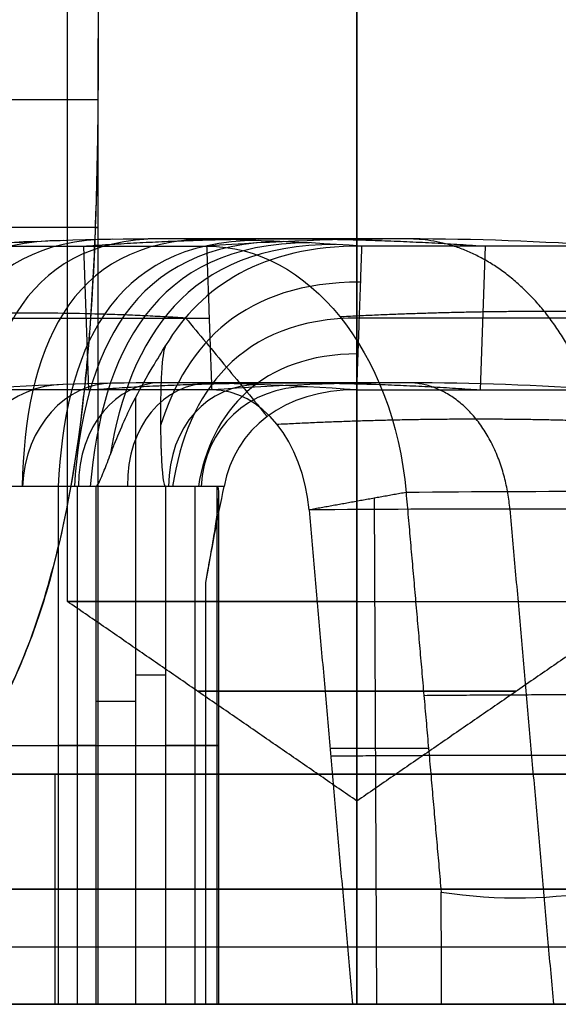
# Model space of a CAD drawing. Header units: millimetres. Extents: x -105 to 152, y -114 to 65.
# Tile 252 of 256: x 140.19 to 141.126, y -46.7 to -44.989. Entities that reach past the tile are written whole.
import ezdxf

# ---------------------------------------------------------------- set-up
doc = ezdxf.new("R2010")
doc.units = ezdxf.units.MM
doc.layers.add('Layer 01', color=7, linetype='Continuous', true_color=0x000000)

# ---------------------------------------------------------------- blocks, each defined once
blk = doc.blocks.new('Block 02')
at = {"layer": 'Layer 01'}
for p, q in [((140.776, -46, -14.2035), (140.776, -42, -14.2035)), ((140.2725, -46, -13.7), (140.2725, -43.134, -13.7)), ((140.776, -46, -13.1965), (140.776, -44.0936, -13.1965)), ((140.776, -46.7, -12.95), (140.776, -44.4768, -12.95)), ((140.326, -46.7, -15.85), (140.326, -45.0219, -15.85)), ((140.326, -46.7, -11.55), (140.326, -45.022, -11.55)), ((140.3004, -45.3826, -10.1446), (140.3093, -45.6323, -10.1536)), ((140.9988, -45.3826, -10.8603), (140.99, -45.6323, -10.8512)), ((140.0901, -45.5075, -10.3586), (140.5196, -45.5075, -9.9396)), ((141.2091, -45.5075, -10.6462), (140.7797, -45.5075, -11.0653)), ((140.3909, -45.6461, -11.4237), (140.3909, -46.7, -11.4237)), ((140.4942, -45.8, -11.3527), (140.4942, -46.7, -11.3527)), ((140.5359, -46.7, -11.2804), (140.5359, -45.8133, -11.2804)), ((140.8062, -45.8206, -9.6568), (140.8102, -46.7, -9.6605)), ((140.776, -46.3468, -13.7), (140.776, -46, -14.2035)), ((140.776, -46.3468, -13.7), (140.776, -46, -13.1965)), ((140.5133, -46.25, -11.3341), (140.4433, -46.25, -11.4024)), ((140.9004, -46.2553, -9.5591), (140.7292, -46.2553, -9.7438)), ((140.251, -46.3, -14.6671), (140.251, -46.7, -14.6671)), ((140.251, -46.3, -12.7329), (140.251, -46.7, -12.7329)), ((140.776, -46.3, -14.7226), (140.776, -46.7, -14.7226)), ((140.776, -46.3, -12.6774), (140.776, -46.7, -12.6774)), ((139.576, -46.5, -14.6238), (140.776, -46.5, -15.3166)), ((140.776, -46.5, -12.0834), (139.576, -46.5, -12.7762)), ((139.726, -46.5, -14.364), (140.776, -46.5, -14.9702)), ((140.776, -46.5, -12.4298), (139.726, -46.5, -13.036)), ((141.6379, -46.5, -14.819), (140.776, -46.5, -15.3166)), ((140.776, -46.5, -12.0834), (141.6379, -46.5, -12.581)), ((140.776, -46.5, -14.9702), (140.776, -46.5, -14.475)), ((140.776, -46.5, -12.925), (140.776, -46.5, -12.4298)), ((140.6386, -46.7, -14.8908), (140.6386, -46.7, -14.4371)), ((140.6386, -46.7, -12.9628), (140.6386, -46.7, -12.5092))]:
    blk.add_line(p, q, dxfattribs=at)
at = {"layer": 'Layer 01', "extrusion": (0, 1, 0)}
for centre, radius, start, end in [((-139.576, -11.55, -45.35), 0.75, 173.2927, 270), ((-139.576, -15.85, -45.35), 0.75, 173.3003, 270), ((-140.4609, -11.2804, -46.25), 0.075, 163.0547, 225.7024)]:
    blk.add_arc(centre, radius, start, end, dxfattribs=at)
at = {"layer": 'Layer 01', "extrusion": (0.715722, 4.39648e-13, 0.698385)}
blk.add_arc((-55.27, -105.7444, 93.0313), 9.9, 357.10504, 2.89496, dxfattribs=at)
at = {"layer": 'Layer 01', "extrusion": (0.715722, 1.82245e-11, 0.698385)}
blk.add_arc((-55.27, -105.7444, 93.6313), 9.9, 357.10504, 2.89496, dxfattribs=at)
at = {"layer": 'Layer 01', "extrusion": (0.698385, 2.44646e-13, -0.715722)}
blk.add_arc((-45.87, 93.6313, 105.2444), 0.4874, 0, 83, dxfattribs=at)
at = {"layer": 'Layer 01', "extrusion": (0.715722, -8.34421e-14, 0.698385)}
blk.add_arc((-55.27, -105.7444, 93.0313), 9.65, 357.10504, 2.89496, dxfattribs=at)
at = {"layer": 'Layer 01', "extrusion": (0.715722, 4.67059e-11, 0.698385)}
blk.add_arc((-55.27, -105.7444, 93.6313), 9.65, 357.10504, 2.89496, dxfattribs=at)
at = {"layer": 'Layer 01', "extrusion": (-0.698385, 2.29526e-11, 0.715722)}
blk.add_arc((45.87, 93.6313, -105.257), 0.2377, 97, 180, dxfattribs=at)
at = {"layer": 'Layer 01', "extrusion": (-6.97682e-08, -1, -6.80782e-08)}
blk.add_arc((139.576, -11.55, 45.8), 1, 16.9453, 71.6498, dxfattribs=at)
at = {"layer": 'Layer 01', "extrusion": (-1.88073e-08, -1, -8.70068e-09)}
blk.add_arc((127.6036, -17.0888, 45.8), 13.9416, 24.17468, 24.82636, dxfattribs=at)
at = {"layer": 'Layer 01', "extrusion": (0.087225, -0.992546, 0.085112)}
for radius in [9.9, 9.65]:
    blk.add_arc((129.5557, -21.7338, 56.9389), radius, 41.18837, 46.97828, dxfattribs=at)
at = {"layer": 'Layer 01', "extrusion": (-1.41111e-14, 1, 3.14557e-23)}
blk.add_arc((-140.776, -13.7, -46), 0.5035, 270, 0, dxfattribs=at)
at = {"layer": 'Layer 01', "extrusion": (0, 1, 1.41111e-14)}
blk.add_arc((-140.776, -13.7, -46), 0.5035, 360, 90, dxfattribs=at)
at = {"layer": 'Layer 01', "extrusion": (-1.41111e-14, -1, -3.14545e-23)}
blk.add_arc((140.776, -13.7, 46), 0.5035, 270, 0, dxfattribs=at)
at = {"layer": 'Layer 01', "extrusion": (1.41111e-14, 1, -3.02469e-23)}
blk.add_arc((-140.776, -13.7, -46), 0.5035, 90, 180, dxfattribs=at)
at = {"layer": 'Layer 01', "extrusion": (0, -1, 0)}
for centre, radius, start, end in [((140.3909, -11.3487, 46.1277), 0.075, 269.9692, 314.2976), ((140.3909, -11.3487, 46.1731), 0.075, 204.1747, 269.9717), ((137.176, -13.7, 46.6), 5.4, 180, 360)]:
    blk.add_arc(centre, radius, start, end, dxfattribs=at)
at = {"layer": 'Layer 01', "extrusion": (0, 1, 4.65557e-15)}
for start, end in [(180, 0), (0, 180)]:
    blk.add_arc((-140.776, -13.7, -46.156), 0.277, start, end, dxfattribs=at)
at = {"layer": 'Layer 01', "extrusion": (0, 1, 7.10543e-15)}
blk.add_arc((-139.576, -11.55, -46.25), 1, 108.3502, 163.0547, dxfattribs=at)
at = {"layer": 'Layer 01', "extrusion": (-5.46571e-16, -1, -3.26187e-15)}
blk.add_arc((137.176, -13.7, 46.5), 6.5, 360, 180, dxfattribs=at)
at = {"layer": 'Layer 01', "extrusion": (-4.45712e-30, -1, -3.26187e-15)}
blk.add_arc((137.176, -13.7, 46.5), 6.5, 180, 0, dxfattribs=at)
at = {"layer": 'Layer 01', "extrusion": (-6.5791e-16, -1, -3.26187e-15)}
blk.add_arc((137.176, -13.7, 46.5), 5.4, 180, 360, dxfattribs=at)
at = {"layer": 'Layer 01', "extrusion": (-9.88705e-15, -1, -1.9913e-14)}
blk.add_arc((137.176, -13.7, 46.5), 5.6, 43.9072, 66.6125, dxfattribs=at)
at = {"layer": 'Layer 01', "extrusion": (0, 1, 3.55271e-15)}
for centre, radius, start, end in [((-140.776, -13.7, -46.5), 0.775, 90, 270), ((-137.176, -13.7, -46.6), 5.6, 113.3875, 131.9951)]:
    blk.add_arc(centre, radius, start, end, dxfattribs=at)
at = {"layer": 'Layer 01', "extrusion": (2.68252e-30, 1, 3.26187e-15)}
blk.add_arc((-137.176, -13.7, -46.7), 5.4, 180, 0, dxfattribs=at)
at = {"layer": 'Layer 01', "extrusion": (4.69784e-14, 1, 6.59297e-14)}
blk.add_arc((-137.176, -13.7, -46.7), 5.6, 113.3875, 132.0014, dxfattribs=at)
at = {"layer": 'Layer 01', "extrusion": (-5.27323e-17, 1, 5.93794e-17)}
blk.add_arc((-139.576, -11.55, -46.7), 0.75, 186.7862, 270, dxfattribs=at)
at = {"layer": 'Layer 01', "extrusion": (4.69154e-16, 1, 0)}
blk.add_arc((-139.576, -15.85, -46.7), 0.75, 90, 270, dxfattribs=at)
at = {"layer": 'Layer 01', "extrusion": (9.01972e-15, 1, 1.96048e-14)}
blk.add_arc((-139.576, -11.55, -46.7), 1, 108.3502, 163.0547, dxfattribs=at)
at = {"layer": 'Layer 01', "extrusion": (-6.70499e-12, -1, -3.10496e-12)}
blk.add_arc((127.6035, -17.0888, 46.7), 13.9416, 24.17468, 24.82636, dxfattribs=at)
at = {"layer": 'Layer 01', "extrusion": (-1.46531e-13, 1, -6.59486e-14)}
blk.add_arc((-140.3909, -11.3487, -46.7), 0.075, 270, 335.8253, dxfattribs=at)
at = {"layer": 'Layer 01', "extrusion": (1.03876e-15, 1, -3.35814e-13)}
blk.add_arc((-140.3909, -11.3487, -46.7), 0.075, 225.7024, 270, dxfattribs=at)
at = {"layer": 'Layer 01', "extrusion": (1.23027e-13, 1, -1.25602e-13)}
blk.add_arc((-140.4609, -11.2804, -46.7), 0.075, 163.0547, 225.7024, dxfattribs=at)
at = {"layer": 'Layer 01'}
for points, degree in [([(140.776, -46.7, -14.45), (140.776, -44.35, -14.45), (140.776, -42, -14.45)], 2), ([(140.776, -42, -14.2036), (140.776, -44, -14.2036), (140.776, -46, -14.2035)], 2), ([(140.776, -46, -13.1965), (140.7761, -45.0468, -13.1964), (140.7761, -44.0936, -13.1963)], 2), ([(140.776, -44.4768, -12.9502), (140.776, -45.5884, -12.9501), (140.776, -46.7, -12.95)], 2), ([(140.0767, -45.1278, -15.7955), (140.2012, -45.1278, -15.8103), (140.3256, -45.1278, -15.8251)], 2), ([(140.0767, -45.1278, -11.4955), (140.2012, -45.1278, -11.5103), (140.3256, -45.1278, -11.5251)], 2), ([(140.2657, -45.373, -10.5385), (140.007, -45.373, -10.7909), (139.9236, -45.5705, -10.8669), (139.9075, -45.8, -10.8772)], 3), ([(140.3504, -45.3707, -10.6253), (140.1024, -45.3707, -10.8673), (140.0258, -45.5694, -10.9379), (140.0164, -45.8, -10.9429)], 3), ([(140.4349, -45.37, -10.7119), (140.1904, -45.37, -10.9505), (140.118, -45.569, -11.0212), (140.1128, -45.8, -11.0262)], 3), ([(140.5194, -45.3707, -10.7985), (140.2714, -45.3707, -11.0405), (140.199, -45.5694, -11.1154), (140.1938, -45.8, -11.1247)], 3), ([(140.6041, -45.373, -10.8854), (140.3454, -45.373, -11.1378), (140.2675, -45.5705, -11.2193), (140.2567, -45.8, -11.2351)], 3), ([(140.8643, -45.37, -10.2929), (140.6496, -45.37, -10.5024), (140.4349, -45.37, -10.7119)], 2), ([(140.2209, -45.3747, -10.4926), (139.9546, -45.3747, -10.7525), (139.8674, -45.5714, -10.833), (139.8475, -45.8, -10.8478)], 3), ([(140.0857, -45.3826, -10.3541), (140.3004, -45.3826, -10.1446), (140.5152, -45.3826, -9.935)], 2), ([(140.6489, -45.3747, -10.9313), (140.3826, -45.3747, -11.1911), (140.3, -45.5714, -11.2763), (140.2847, -45.8, -11.2958)], 3), ([(140.6938, -45.3769, -10.9773), (140.4198, -45.3769, -11.2447), (140.3323, -45.5725, -11.3334), (140.3122, -45.8, -11.3565)], 3), ([(140.7389, -45.3796, -11.0235), (140.4797, -45.3796, -11.2763), (140.3807, -45.5436, -11.3746), (140.3469, -45.7458, -11.4094)], 3), ([(140.7841, -45.3826, -11.0698), (140.6105, -45.3826, -11.2392), (140.5059, -45.4517, -11.3413), (140.4433, -45.5553, -11.4024)], 3), ([(140.524, -45.6323, -9.9441), (140.5196, -45.5075, -9.9396), (140.5152, -45.3826, -9.935)], 2), ([(140.7841, -45.3826, -11.0698), (140.7797, -45.5075, -11.0653), (140.7753, -45.6323, -11.0608)], 2), ([(141.2135, -45.3826, -10.6508), (140.9988, -45.3826, -10.8603), (140.7841, -45.3826, -11.0698)], 2), ([(140.7819, -45.4451, -11.0675), (140.5805, -45.4451, -11.264), (140.48, -45.5511, -11.3636), (140.4344, -45.6943, -11.4098)], 3), ([(140.7797, -45.5075, -11.0653), (140.5725, -45.5075, -11.2675), (140.4804, -45.6377, -11.3617), (140.4556, -45.8, -11.3903)], 3), ([(140.4778, -45.5071, -11.3687), (140.4897, -45.5214, -11.3561), (140.5136, -45.55, -11.3307), (140.5493, -45.5929, -11.2929), (140.5848, -45.6358, -11.2552), (140.6082, -45.6644, -11.2303), (140.6199, -45.6787, -11.2179)], 3), ([(140.7775, -45.5699, -11.063), (140.6112, -45.5699, -11.2253), (140.5221, -45.6689, -11.3188), (140.5003, -45.8, -11.3467)], 3), ([(140.2652, -45.6231, -10.538), (140.1774, -45.6231, -10.6236), (140.098, -45.6955, -10.6895), (140.086, -45.8, -10.6898)], 3), ([(140.35, -45.6208, -10.6249), (140.2713, -45.6208, -10.7016), (140.1992, -45.6944, -10.7656), (140.1943, -45.8, -10.764)], 3), ([(140.4349, -45.62, -10.7119), (140.359, -45.62, -10.786), (140.2918, -45.694, -10.8516), (140.2918, -45.8, -10.8516)], 3), ([(140.5198, -45.6208, -10.799), (140.4412, -45.6208, -10.8757), (140.3755, -45.6944, -10.9463), (140.377, -45.8, -10.9512)], 3), ([(140.8643, -45.62, -10.2929), (140.6496, -45.62, -10.5024), (140.4349, -45.62, -10.7119)], 2), ([(140.6047, -45.6231, -10.8859), (140.5169, -45.6231, -10.9716), (140.4491, -45.6955, -11.0493), (140.4485, -45.8, -11.0613)], 3), ([(140.6897, -45.6269, -10.973), (140.5863, -45.6269, -11.0739), (140.5119, -45.6974, -11.1595), (140.5049, -45.8, -11.1795)], 3), ([(140.524, -45.6323, -9.9441), (140.3093, -45.6323, -10.1536), (140.0945, -45.6323, -10.3631)], 2), ([(140.3908, -45.6462, -11.4237), (140.3909, -46.1731, -11.4237), (140.3909, -46.7, -11.4237)], 2), ([(140.7753, -45.6323, -11.0608), (140.6494, -45.6323, -11.1836), (140.5636, -45.7001, -11.2761), (140.5451, -45.8, -11.303)], 3), ([(140.7753, -45.6323, -11.0608), (140.99, -45.6323, -10.8512), (141.2047, -45.6323, -10.6417)], 2), ([(140.2567, -45.8, -11.2351), (140.239, -45.8, -11.1967), (140.1968, -45.8, -11.1226), (140.1154, -45.8, -11.0237), (140.0185, -45.8, -10.9399), (139.9455, -45.8, -10.896), (139.9075, -45.8, -10.8772)], 3), ([(140.2567, -45.8, -11.2351), (140.2567, -45.8524, -11.2351), (140.2567, -45.9048, -11.2351)], 2), ([(140.2898, -45.8, -11.3071), (140.2898, -46.25, -11.3071), (140.2898, -46.7, -11.3071)], 2), ([(140.3225, -46.7, -11.3794), (140.3225, -46.25, -11.3794), (140.3225, -45.8, -11.3794)], 2), ([(140.4433, -45.8, -11.4024), (140.4433, -46.25, -11.4024), (140.4433, -46.7, -11.4024)], 2), ([(140.5451, -45.8, -11.303), (140.4942, -45.8, -11.3527), (140.4433, -45.8, -11.4024)], 2), ([(140.5133, -45.9674, -11.3341), (140.5231, -45.9114, -11.3241), (140.5337, -45.8556, -11.3138), (140.5451, -45.8, -11.303)], 3), ([(140.5326, -45.8, -11.2585), (140.5326, -46.25, -11.2585), (140.5326, -46.7, -11.2585)], 2), ([(140.5451, -45.8, -11.303), (140.5413, -45.8, -11.2882), (140.5371, -45.8, -11.2734), (140.5327, -45.8, -11.2586)], 3), ([(140.8614, -45.8106, -9.5972), (140.7771, -45.8258, -9.6883), (140.6928, -45.841, -9.7793)], 2), ([(140.8614, -45.8106, -9.5972), (140.8919, -46.1578, -9.5674), (140.9224, -46.5049, -9.5377)], 2), ([(140.6928, -45.841, -9.7793), (140.7306, -46.2705, -9.7425), (140.7683, -46.7, -9.7057)], 2), ([(141.0419, -45.8395, -10.1196), (141.0797, -46.2698, -10.0827), (141.1176, -46.7, -10.0458)], 2), ([(140.2567, -45.9048, -11.2351), (140.2567, -46.3024, -11.2351), (140.2567, -46.7, -11.2351)], 2), ([(140.5133, -46.7, -11.3341), (140.5133, -46.3337, -11.3341), (140.5133, -45.9674, -11.3341)], 2), ([(140.776, -46.3468, -13.7), (140.5243, -46.1734, -13.7), (140.2725, -46, -13.7)], 2), ([(141.2796, -46, -13.7), (141.0278, -46.1734, -13.7), (140.776, -46.3468, -13.7)], 2), ([(139.576, -46.3, -14.6238), (140.176, -46.3, -14.9702), (140.776, -46.3, -15.3166)], 2), ([(140.776, -46.3, -12.0834), (140.176, -46.3, -12.4298), (139.576, -46.3, -12.7762)], 2), ([(139.726, -46.3, -14.364), (140.251, -46.3, -14.6671), (140.776, -46.3, -14.9702)], 2), ([(140.776, -46.3, -12.4298), (140.251, -46.3, -12.7329), (139.726, -46.3, -13.036)], 2), ([(140.776, -46.3, -15.3166), (140.776, -46.5, -15.3166), (140.776, -46.7, -15.3166)], 2), ([(141.6379, -46.3, -14.819), (141.207, -46.3, -15.0678), (140.776, -46.3, -15.3166)], 2), ([(140.776, -46.3, -12.0834), (141.207, -46.3, -12.3322), (141.6379, -46.3, -12.581)], 2), ([(140.776, -46.7, -12.0834), (140.776, -46.5, -12.0834), (140.776, -46.3, -12.0834)], 2), ([(140.776, -46.3, -14.9702), (140.776, -46.3, -14.7226), (140.776, -46.3, -14.475)], 2), ([(140.776, -46.3, -12.925), (140.776, -46.3, -12.6774), (140.776, -46.3, -12.4298)], 2), ([(140.776, -46.3, -14.9702), (140.776, -46.5, -14.9702), (140.776, -46.7, -14.9702)], 2), ([(140.776, -46.7, -14.475), (140.776, -46.5, -14.475), (140.776, -46.3, -14.475)], 2), ([(140.776, -46.7, -12.4298), (140.776, -46.5, -12.4298), (140.776, -46.3, -12.4298)], 2), ([(140.776, -46.3, -12.925), (140.776, -46.5, -12.925), (140.776, -46.7, -12.925)], 2), ([(140.9224, -46.5049, -9.5377), (141.0217, -46.5201, -9.6271), (141.1178, -46.5184, -9.72), (141.2106, -46.5, -9.8164)], 3), ([(140.9233, -46.7, -9.5385), (140.923, -46.635, -9.5382), (140.9227, -46.5699, -9.5379), (140.9224, -46.5049, -9.5377)], 3), ([(140.776, -46.7, -15.3166), (140.176, -46.7, -14.9702), (139.576, -46.7, -14.6238)], 2), ([(139.576, -46.7, -12.7762), (140.176, -46.7, -12.4298), (140.776, -46.7, -12.0834)], 2), ([(140.776, -46.7, -14.9702), (140.251, -46.7, -14.6671), (139.726, -46.7, -14.364)], 2), ([(139.726, -46.7, -13.036), (140.251, -46.7, -12.7329), (140.776, -46.7, -12.4298)], 2), ([(140.2567, -46.7, -11.2351), (140.3146, -46.7, -11.3603), (140.3371, -46.7, -11.5017), (140.3208, -46.7, -11.6386)], 3), ([(140.5133, -46.7, -11.3341), (140.4783, -46.7, -11.3682), (140.4433, -46.7, -11.4024)], 2), ([(140.7683, -46.7, -9.7057), (140.8458, -46.7, -9.6221), (140.9233, -46.7, -9.5385)], 2), ([(141.6379, -46.7, -14.819), (141.207, -46.7, -15.0678), (140.776, -46.7, -15.3166)], 2), ([(140.776, -46.7, -12.0834), (141.207, -46.7, -12.3322), (141.6379, -46.7, -12.581)], 2), ([(140.776, -46.7, -14.9702), (140.776, -46.7, -14.7226), (140.776, -46.7, -14.475)], 2), ([(140.776, -46.7, -12.925), (140.776, -46.7, -12.6774), (140.776, -46.7, -12.4298)], 2)]:
    blk.add_open_spline(points, degree=degree, dxfattribs=at)
for points, knots in [([(140.3208, -44.3363, -15.9386), (140.3214, -44.4501, -15.9339), (140.3225, -44.5631, -15.9244), (140.3242, -44.7313, -15.9029), (140.3248, -44.7871, -15.8946), (140.3257, -44.8984, -15.8755), (140.326, -44.9521, -15.8651), (140.3261, -45.1265, -15.8274), (140.325, -45.2387, -15.7976), (140.319, -45.4012, -15.7464), (140.3163, -45.4543, -15.7282), (140.3109, -45.5326, -15.6995), (140.3088, -45.5584, -15.6897), (140.3053, -45.5968, -15.6747), (140.3042, -45.6078, -15.6703), (140.3011, -45.6376, -15.6582), (140.2995, -45.6523, -15.6521), (140.2839, -45.7834, -15.597), (140.264, -45.8888, -15.5456), (140.2221, -46.0303, -15.4679), (140.2061, -46.0748, -15.442), (140.1789, -46.1372, -15.4035), (140.1693, -46.1574, -15.3908), (140.1489, -46.1963, -15.3656), (140.1341, -46.2221, -15.3484), (140.0905, -46.2885, -15.3027), (140.0583, -46.3273, -15.274), (140.0055, -46.3771, -15.2348), (139.9872, -46.3924, -15.2223), (139.9586, -46.4132, -15.2048), (139.9458, -46.4218, -15.1973), (139.9222, -46.4364, -15.1845), (139.9101, -46.4432, -15.1784), (139.8002, -46.4992, -15.1262), (139.6922, -46.517, -15.1), (139.576, -46.4973, -15.1001)], [0, 0, 0, 0, 0.344037, 0.344037, 0.516055, 0.516055, 0.688073, 0.688073, 1.03211, 1.03211, 1.204128, 1.204128, 1.290138, 1.290138, 1.333142, 1.333142, 1.376147, 1.376147, 1.720183, 1.720183, 1.892202, 1.892202, 1.978211, 1.978211, 2.06422, 2.06422, 2.236239, 2.236239, 2.322248, 2.322248, 2.365252, 2.365252, 2.408257, 2.408257, 2.752294, 2.752294, 2.752294, 2.752294]), ([(140.3208, -44.3363, -11.6386), (140.3215, -44.4734, -11.6329), (140.323, -44.609, -11.6204), (140.325, -44.81, -11.5912), (140.3256, -44.8766, -11.5798), (140.326, -44.9759, -11.56), (140.3261, -45.0254, -11.5495), (140.326, -45.0747, -11.538), (140.3258, -45.1075, -11.5302), (140.3257, -45.1221, -11.5266), (140.3228, -45.43, -11.4486), (140.309, -45.6848, -11.3481), (140.2567, -45.9048, -11.2351)], [-1.64, -1.64, -1.64, -1.64, -1.23, -1.23, -1.025, -1.025, -0.9225, -0.87125, -0.87125, -0.82, -0.82, 0, 0, 0, 0]), ([(139.7794, -45.5071, -10.653), (139.7975, -45.5063, -10.6651), (139.8337, -45.5049, -10.6893), (139.8879, -45.5031, -10.7256), (139.9418, -45.5016, -10.7621), (139.9778, -45.5008, -10.7864), (140.0295, -45.4997, -10.8219), (140.0953, -45.4987, -10.8714), (140.1856, -45.4982, -10.9552), (140.2672, -45.4987, -11.0475), (140.315, -45.4997, -11.1145), (140.3493, -45.5008, -11.1671), (140.3727, -45.5016, -11.2037), (140.4078, -45.5031, -11.2585), (140.4428, -45.5049, -11.3135), (140.4661, -45.5063, -11.3503), (140.4778, -45.5071, -11.3687)], [0.0987722, 0.0987722, 0.0987722, 0.0987722, 0.1246402, 0.1505083, 0.1763763, 0.2022444, 0.2022444, 0.2513255, 0.3004066, 0.3494877, 0.3985688, 0.3985688, 0.4244368, 0.4503049, 0.4761729, 0.502041, 0.502041, 0.502041, 0.502041]), ([(140.3908, -45.6462, -11.4237), (140.4018, -45.6254, -11.4237), (140.4111, -45.6094, -11.4216), (140.4289, -45.5791, -11.4141), (140.4368, -45.5661, -11.4087), (140.4433, -45.5553, -11.4024)], [0, 0, 0, 0, 0.0541531, 0.0541531, 0.1083063, 0.1083063, 0.1083063, 0.1083063]), ([(140.4433, -45.5553, -11.4024), (140.4406, -45.5598, -11.405), (140.4384, -45.5722, -11.4068), (140.4361, -45.6029, -11.4086), (140.4352, -45.6212, -11.4092), (140.4346, -45.6478, -11.4096), (140.4345, -45.6604, -11.4097), (140.4344, -45.669, -11.4098), (140.4344, -45.6754, -11.4098), (140.4344, -45.6882, -11.4098), (140.4344, -45.6971, -11.4098), (140.4348, -45.7148, -11.4095), (140.435, -45.7231, -11.4094), (140.4352, -45.7318, -11.4092), (140.4354, -45.7353, -11.4091), (140.4354, -45.7376, -11.409), (140.4354, -45.7373, -11.409), (140.4372, -45.78, -11.4077), (140.4399, -45.8, -11.4056), (140.4433, -45.8, -11.4024)], [0, 0, 0, 0, 0.0630465, 0.0630465, 0.0945698, 0.1103315, 0.1182123, 0.1182123, 0.1260931, 0.1260931, 0.1576164, 0.1576164, 0.173378, 0.1812588, 0.1851992, 0.1851992, 0.1891396, 0.1891396, 0.2521862, 0.2521862, 0.2521862, 0.2521862]), ([(140.3225, -45.8, -11.3794), (140.3248, -45.8, -11.3846), (140.3285, -45.7926, -11.3912), (140.3374, -45.7706, -11.4014), (140.3409, -45.7614, -11.4048), (140.3494, -45.7393, -11.4113), (140.3514, -45.7339, -11.4125), (140.3596, -45.7137, -11.4171), (140.3654, -45.7001, -11.4195), (140.3774, -45.6728, -11.4227), (140.3819, -45.6634, -11.4237), (140.3908, -45.6462, -11.4237)], [0, 0, 0, 0, 0.0450211, 0.0450211, 0.0675317, 0.0675317, 0.0900422, 0.0900422, 0.1350633, 0.1350633, 0.1800844, 0.1800844, 0.1800844, 0.1800844]), ([(140.5133, -45.9674, -11.3341), (140.5163, -45.95, -11.3311), (140.5192, -45.9339, -11.3278), (140.5231, -45.9116, -11.3223), (140.5243, -45.9045, -11.3204), (140.5267, -45.8908, -11.3165), (140.5291, -45.8758, -11.3118), (140.5371, -45.8216, -11.2914), (140.5373, -45.8, -11.2738), (140.5326, -45.8, -11.2585)], [0, 0, 0, 0, 0.0494941, 0.0494941, 0.0742411, 0.0742411, 0.0989882, 0.0989882, 0.1979764, 0.1979764, 0.1979764, 0.1979764]), ([(139.9075, -46.4443, -10.8772), (139.9548, -46.419, -10.9005), (139.9989, -46.3858, -10.9284), (140.049, -46.3346, -10.9678), (140.0588, -46.3239, -10.9759), (140.0779, -46.3015, -10.9925), (140.0854, -46.292, -10.9994), (140.1075, -46.2628, -11.0204), (140.1214, -46.2422, -11.0348), (140.1872, -46.1335, -11.1082), (140.2274, -46.0283, -11.1717), (140.2567, -45.9048, -11.2351)], [-0.7552184, -0.7552184, -0.7552184, -0.7552184, -0.5664138, -0.5664138, -0.5192127, -0.5192127, -0.4720115, -0.4720115, -0.3776092, -0.3776092, 0, 0, 0, 0]), ([(140.776, -46.3, -14.475), (140.8252, -46.3, -14.475), (140.8978, -46.3, -14.4682), (140.9685, -46.3, -14.4512), (141.0152, -46.3, -14.4376), (141.0365, -46.3, -14.4304), (141.1605, -46.3, -14.3814), (141.2486, -46.3, -14.3234), (141.3618, -46.3, -14.2103), (141.4117, -46.3, -14.1492), (141.4581, -46.3, -14.0699), (141.4754, -46.3, -14.0342), (141.4865, -46.3, -14.01), (141.4921, -46.3, -13.9967), (141.5328, -46.3, -13.894), (141.551, -46.3, -13.7982), (141.5511, -46.3, -13.6509), (141.5443, -46.3, -13.5784), (141.5273, -46.3, -13.5077), (141.5137, -46.3, -13.4609), (141.5064, -46.3, -13.4395), (141.4574, -46.3, -13.3155), (141.3994, -46.3, -13.2275), (141.2864, -46.3, -13.1143), (141.2253, -46.3, -13.0644), (141.1573, -46.3, -13.0246), (141.1104, -46.3, -13.0003), (141.0842, -46.3, -12.9885), (140.9699, -46.3, -12.9431), (140.8748, -46.3, -12.925), (140.776, -46.3, -12.925)], [0, 0, 0, 0, 0.152802, 0.229204, 0.229204, 0.305605, 0.305605, 0.61121, 0.61121, 0.764012, 0.840413, 0.878614, 0.878614, 0.916815, 0.916815, 1.222419, 1.222419, 1.375222, 1.451623, 1.451623, 1.528024, 1.528024, 1.833629, 1.833629, 1.986431, 2.062833, 2.062833, 2.139234, 2.139234, 2.444839, 2.444839, 2.444839, 2.444839]), ([(140.0458, -46.7, -13.8709), (140.0201, -46.7, -13.7613), (140.0196, -46.7, -13.6459), (140.0688, -46.7, -13.4263), (140.1185, -46.7, -13.3222), (140.2583, -46.7, -13.1458), (140.3484, -46.7, -13.0737), (140.551, -46.7, -12.9758), (140.6635, -46.7, -12.95), (140.776, -46.7, -12.95)], [-1.361856, -1.361856, -1.361856, -1.361856, -1.021392, -1.021392, -0.680928, -0.680928, -0.340464, -0.340464, 0, 0, 0, 0]), ([(140.776, -46.7, -14.45), (140.6084, -46.7, -14.45), (140.4414, -46.7, -14.3918), (140.1787, -46.7, -14.1835), (140.084, -46.7, -14.0341), (140.0458, -46.7, -13.8709)], [-1.024265, -1.024265, -1.024265, -1.024265, -0.512132, -0.512132, 0, 0, 0, 0]), ([(140.776, -46.7, -12.925), (140.8254, -46.7, -12.925), (140.8981, -46.7, -12.9318), (140.9687, -46.7, -12.9488), (141.0154, -46.7, -12.9624), (141.0364, -46.7, -12.9695), (141.1611, -46.7, -13.019), (141.2482, -46.7, -13.076), (141.362, -46.7, -13.19), (141.412, -46.7, -13.2513), (141.4517, -46.7, -13.3192), (141.4759, -46.7, -13.3659), (141.4875, -46.7, -13.3917), (141.533, -46.7, -13.5067), (141.5511, -46.7, -13.6011), (141.551, -46.7, -13.7494), (141.5442, -46.7, -13.8222), (141.5244, -46.7, -13.9046), (141.5133, -46.7, -13.9393), (141.5054, -46.7, -13.9624), (141.5016, -46.7, -13.9728), (141.457, -46.7, -14.0851), (141.4, -46.7, -14.1721), (141.2861, -46.7, -14.2859), (141.2247, -46.7, -14.336), (141.1569, -46.7, -14.3757), (141.1102, -46.7, -14.3998), (141.0843, -46.7, -14.4115), (140.9695, -46.7, -14.4569), (140.8744, -46.7, -14.475), (140.776, -46.7, -14.475)], [0, 0, 0, 0, 0.152806, 0.22921, 0.22921, 0.305613, 0.305613, 0.611226, 0.611226, 0.764032, 0.840435, 0.840435, 0.916838, 0.916838, 1.222451, 1.222451, 1.375258, 1.451661, 1.489862, 1.489862, 1.528064, 1.528064, 1.833677, 1.833677, 1.986483, 2.062886, 2.062886, 2.139289, 2.139289, 2.444902, 2.444902, 2.444902, 2.444902]), ([(141.5063, -46.7, -13.5291), (141.532, -46.7, -13.6387), (141.5325, -46.7, -13.7541), (141.4833, -46.7, -13.9737), (141.4336, -46.7, -14.0778), (141.2938, -46.7, -14.2542), (141.2037, -46.7, -14.3263), (141.0011, -46.7, -14.4242), (140.8886, -46.7, -14.45), (140.776, -46.7, -14.45)], [-1.361856, -1.361856, -1.361856, -1.361856, -1.021392, -1.021392, -0.680928, -0.680928, -0.340464, -0.340464, 0, 0, 0, 0]), ([(140.776, -46.7, -12.95), (140.9437, -46.7, -12.95), (141.1107, -46.7, -13.0082), (141.3734, -46.7, -13.2165), (141.4681, -46.7, -13.3659), (141.5063, -46.7, -13.5291)], [-1.024265, -1.024265, -1.024265, -1.024265, -0.512132, -0.512132, 0, 0, 0, 0])]:
    blk.add_open_spline(points, degree=3, knots=knots, dxfattribs=at)
for points, weights, degree in [([(140.3004, -45.3826, -10.1446), (140.6496, -45.3573, -10.5024), (140.9988, -45.3826, -10.8603)], [0.999001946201, 0.997727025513, 0.999001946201], 2), ([(141.2195, -45.8091, -9.9463), (141.1964, -45.5458, -9.9689), (141.0542, -45.37, -10.1076), (140.8643, -45.37, -10.2929)], [0.9993619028, 0.832105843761, 0.832105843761, 0.9993619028], 3), ([(140.7463, -45.505, -9.7095), (140.987, -45.4924, -9.9402), (141.22, -45.4924, -10.179), (141.4447, -45.505, -10.4252)], [0.874477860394, 0.873733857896, 0.873733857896, 0.874477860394], 3), ([(140.3093, -45.6323, -10.1536), (140.6496, -45.6077, -10.5024), (140.99, -45.6323, -10.8512)], [0.998969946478, 0.997695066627, 0.998969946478], 2), ([(141.0419, -45.8395, -10.1196), (141.0304, -45.7079, -10.1309), (140.9593, -45.62, -10.2003), (140.8643, -45.62, -10.2929)], [0.9993619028, 0.832105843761, 0.832105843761, 0.9993619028], 3), ([(140.6367, -45.692, -9.8341), (140.8713, -45.6797, -10.0589), (141.0984, -45.6797, -10.2917), (141.3174, -45.692, -10.5317)], [0.874477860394, 0.873733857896, 0.873733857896, 0.874477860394], 3), ([(141.5908, -46.1637, -10.2827), (141.2596, -46.1606, -9.9073), (140.8924, -46.1637, -9.5669)], [0.999562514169, 0.998286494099, 0.999561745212], 2), ([(140.3225, -46.25, -11.3794), (140.29, -46.25, -11.3071), (140.2567, -46.25, -11.2351)], [0.9997394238, 0.999723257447, 0.9997394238], 2), ([(141.4112, -46.269, -10.4403), (141.0883, -46.266, -10.0744), (140.7304, -46.269, -9.7426)], [0.999354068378, 0.998078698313, 0.999354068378], 2), ([(140.7683, -46.7, -9.7057), (141.007, -46.7, -9.9266), (141.2341, -46.7, -10.1593), (141.4491, -46.7, -10.4033)], [1, 0.999149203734, 0.999149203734, 1], 3)]:
    blk.add_rational_spline(points, weights, degree=degree, dxfattribs=at)

msp = doc.modelspace()

# ---------------------------------------------------------------- block references
at = {"layer": 'Layer 01'}
msp.add_blockref('Block 02', (0, 0), dxfattribs=at)

doc.saveas('drawing.dxf')
